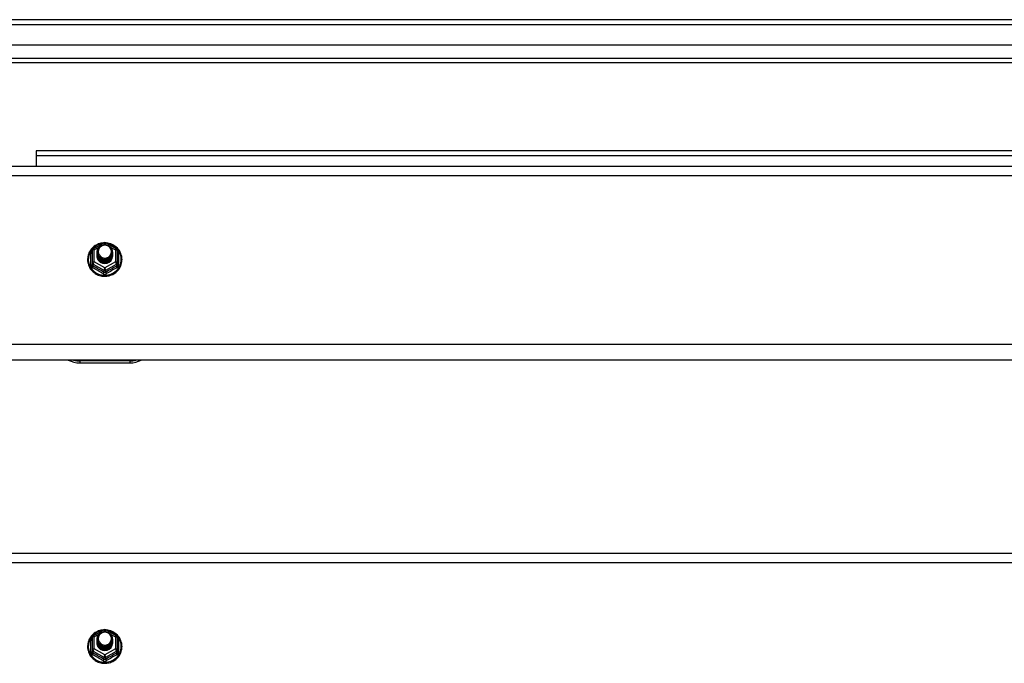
# Model space of a CAD drawing. Header units: inches. Extents: x 88 to 220, y 65 to 95.
# Tile 24 of 30: x 167 to 187, y 81 to 93. Entities that reach past the tile are written whole.
import ezdxf

# ---------------------------------------------------------------- set-up
doc = ezdxf.new("R2010")
doc.units = ezdxf.units.IN
doc.header["$MEASUREMENT"] = 0
doc.layers.add('Visible Edges(ANSI)', color=7, linetype='Continuous', lineweight=25)
doc.layers.add('Visible Tangent Edges(ANSI)', color=7, linetype='Continuous', lineweight=25)

msp = doc.modelspace()

# ---------------------------------------------------------------- linework, layer by layer
at = {"layer": 'Visible Edges(ANSI)'}
for p, q in [((220, 93.435), (154.198, 93.435)), ((219.39, 92.923), (154.807, 92.923)), ((219.202, 92.569), (154.996, 92.569)), ((213.974, 90.81), (167.724, 90.81)), ((167.724, 90.81), (167.724, 90.711)), ((167.724, 90.711), (167.724, 90.503)), ((154.965, 90.503), (218.599, 90.503)), ((168.845, 88.815), (168.845, 88.575)), ((168.865, 88.849), (169.079, 88.969)), ((168.945, 88.784), (168.945, 88.784)), ((169.118, 88.969), (169.332, 88.849)), ((169.353, 88.575), (169.353, 88.815)), ((168.945, 88.771), (168.945, 88.771)), ((168.945, 88.759), (168.945, 88.759)), ((168.945, 88.746), (168.945, 88.746)), ((168.945, 88.733), (168.945, 88.734)), ((168.945, 88.721), (168.945, 88.721)), ((168.945, 88.708), (168.945, 88.709)), ((169.252, 88.777), (169.252, 88.778)), ((169.252, 88.765), (169.252, 88.765)), ((169.252, 88.752), (169.252, 88.753)), ((169.252, 88.74), (169.252, 88.74)), ((169.252, 88.727), (169.252, 88.728)), ((169.252, 88.715), (169.252, 88.715)), ((168.845, 88.575), (168.845, 88.53)), ((169.081, 88.562), (169.079, 88.553)), ((169.353, 88.53), (169.353, 88.575)), ((218.599, 86.619), (154.965, 86.619)), ((168.599, 86.562), (169.599, 86.562)), ((154.965, 82.753), (218.599, 82.753)), ((168.865, 81.099), (169.079, 81.219)), ((169.118, 81.219), (169.332, 81.099)), ((168.845, 81.065), (168.845, 80.825)), ((168.945, 81.034), (168.945, 81.034)), ((168.945, 81.021), (168.945, 81.021)), ((168.945, 81.009), (168.945, 81.009)), ((168.945, 80.996), (168.945, 80.996)), ((168.945, 80.983), (168.945, 80.984)), ((168.945, 80.971), (168.945, 80.971)), ((168.945, 80.958), (168.945, 80.959)), ((169.252, 81.027), (169.252, 81.028)), ((169.252, 81.015), (169.252, 81.015)), ((169.252, 81.002), (169.252, 81.003)), ((169.252, 80.99), (169.252, 80.99)), ((169.252, 80.977), (169.252, 80.978)), ((169.252, 80.965), (169.252, 80.965)), ((169.353, 80.825), (169.353, 81.065)), ((168.845, 80.825), (168.845, 80.78)), ((169.081, 80.812), (169.079, 80.803)), ((169.353, 80.78), (169.353, 80.825))]:
    msp.add_line(p, q, dxfattribs=at)
at = {"layer": 'Visible Edges(ANSI)', "flags": 128}
for points in [[(169.073, 88.965), (169.048, 88.962), (169.023, 88.958), (168.999, 88.952), (168.976, 88.944), (168.953, 88.935), (168.93, 88.923), (168.909, 88.911), (168.889, 88.897), (168.869, 88.881), (168.851, 88.865), (168.835, 88.847), (168.819, 88.828), (168.805, 88.808), (168.793, 88.786), (168.782, 88.765), (168.773, 88.742), (168.766, 88.719), (168.76, 88.695), (168.756, 88.671), (168.754, 88.647), (168.754, 88.623), (168.755, 88.598), (168.759, 88.574), (168.764, 88.55), (168.771, 88.527), (168.779, 88.504), (168.79, 88.482), (168.802, 88.461), (168.815, 88.44), (168.83, 88.421), (168.847, 88.403), (168.864, 88.386), (168.883, 88.37), (168.903, 88.355), (168.924, 88.342), (168.946, 88.331), (168.969, 88.321), (168.993, 88.313), (169.017, 88.306), (169.041, 88.301), (169.066, 88.298), (169.091, 88.297), (169.116, 88.297), (169.14, 88.299), (169.165, 88.303), (169.189, 88.308), (169.213, 88.316), (169.236, 88.324), (169.259, 88.335), (169.281, 88.347), (169.301, 88.36), (169.321, 88.375), (169.34, 88.392), (169.357, 88.409), (169.373, 88.428), (169.387, 88.448), (169.4, 88.468), (169.412, 88.49), (169.421, 88.512), (169.429, 88.535), (169.436, 88.559), (169.44, 88.583), (169.443, 88.607), (169.444, 88.631)], [(168.966, 88.71), (168.95, 88.749), (168.945, 88.79), (168.953, 88.831), (168.973, 88.868), (169.003, 88.898), (169.041, 88.919), (169.083, 88.929), (169.127, 88.926), (169.168, 88.912), (169.204, 88.887), (169.231, 88.854), (169.248, 88.814), (169.252, 88.771), (169.244, 88.729), (169.224, 88.691), (169.194, 88.66), (169.157, 88.638), (169.114, 88.627), (169.07, 88.628), (169.029, 88.641), (168.993, 88.665), (168.966, 88.697), (168.95, 88.736), (168.945, 88.778)], [(168.945, 88.784), (168.945, 88.779), (168.945, 88.775), (168.946, 88.77), (168.946, 88.766), (168.947, 88.761), (168.948, 88.757), (168.949, 88.752), (168.95, 88.748), (168.951, 88.744), (168.952, 88.74), (168.954, 88.735), (168.955, 88.731), (168.957, 88.727), (168.959, 88.723), (168.961, 88.719), (168.963, 88.715), (168.965, 88.711), (168.968, 88.707), (168.97, 88.703), (168.973, 88.7), (168.976, 88.696), (168.979, 88.692), (168.982, 88.689), (168.985, 88.686)], [(168.983, 88.855), (168.982, 88.852), (168.98, 88.85), (168.979, 88.847), (168.978, 88.845), (168.977, 88.842), (168.976, 88.839), (168.975, 88.837), (168.974, 88.834), (168.973, 88.831), (168.973, 88.829), (168.972, 88.826), (168.971, 88.823), (168.971, 88.82), (168.97, 88.818), (168.97, 88.815), (168.97, 88.812), (168.969, 88.809), (168.969, 88.807), (168.969, 88.804), (168.969, 88.801), (168.969, 88.798), (168.969, 88.795), (168.969, 88.793), (168.969, 88.79)], [(168.969, 88.79), (168.969, 88.787), (168.969, 88.784), (168.969, 88.781), (168.969, 88.779), (168.969, 88.776), (168.969, 88.773), (168.969, 88.77), (168.97, 88.767), (168.97, 88.765), (168.971, 88.762), (168.971, 88.759), (168.972, 88.756), (168.972, 88.754), (168.973, 88.751), (168.974, 88.748), (168.974, 88.745), (168.975, 88.743), (168.976, 88.74), (168.977, 88.737), (168.978, 88.735), (168.979, 88.732), (168.981, 88.73), (168.982, 88.727), (168.983, 88.725)], [(168.985, 88.686), (169.007, 88.667), (169.034, 88.653), (169.062, 88.644), (169.092, 88.641), (169.122, 88.643), (169.151, 88.651), (169.177, 88.665), (169.201, 88.684), (169.219, 88.707), (169.233, 88.733), (169.241, 88.761), (169.243, 88.79), (169.238, 88.819), (169.227, 88.847), (169.211, 88.871), (169.19, 88.892), (169.165, 88.908), (169.137, 88.918), (169.107, 88.922), (169.077, 88.92), (169.048, 88.912), (169.022, 88.898), (169, 88.879), (168.983, 88.855)], [(169.444, 88.631), (169.442, 88.663), (169.438, 88.694), (169.43, 88.724), (169.42, 88.754), (169.407, 88.782), (169.391, 88.81), (169.372, 88.835), (169.351, 88.859), (169.328, 88.881), (169.303, 88.901), (169.277, 88.918), (169.248, 88.933), (169.219, 88.945), (169.188, 88.955), (169.157, 88.961), (169.125, 88.965)], [(168.945, 88.771), (168.946, 88.752), (168.95, 88.733), (168.957, 88.715), (168.966, 88.698), (168.977, 88.682), (168.99, 88.668), (169.005, 88.655), (169.022, 88.645), (169.04, 88.636), (169.059, 88.63), (169.079, 88.627), (169.099, 88.626), (169.119, 88.627), (169.138, 88.631), (169.157, 88.638), (169.175, 88.647), (169.192, 88.658), (169.207, 88.671), (169.22, 88.686), (169.232, 88.702), (169.241, 88.72), (169.247, 88.738), (169.251, 88.758), (169.252, 88.777)], [(169.252, 88.771), (169.252, 88.751), (169.248, 88.731), (169.242, 88.712), (169.234, 88.693), (169.223, 88.676), (169.209, 88.661), (169.194, 88.647), (169.177, 88.636), (169.159, 88.626), (169.139, 88.619), (169.119, 88.615), (169.099, 88.614), (169.078, 88.615), (169.058, 88.618), (169.038, 88.625), (169.02, 88.633), (169.003, 88.645), (168.988, 88.658), (168.975, 88.673), (168.964, 88.689), (168.955, 88.707), (168.949, 88.726), (168.946, 88.745), (168.945, 88.765)], [(168.945, 88.759), (168.946, 88.739), (168.95, 88.721), (168.957, 88.702), (168.966, 88.685), (168.977, 88.669), (168.99, 88.655), (169.005, 88.643), (169.022, 88.632), (169.04, 88.624), (169.059, 88.618), (169.079, 88.614), (169.099, 88.613), (169.119, 88.615), (169.138, 88.619), (169.157, 88.625), (169.175, 88.634), (169.192, 88.645), (169.207, 88.658), (169.22, 88.673), (169.232, 88.689), (169.241, 88.707), (169.247, 88.726), (169.251, 88.745), (169.252, 88.765)], [(169.252, 88.759), (169.252, 88.739), (169.248, 88.719), (169.242, 88.699), (169.234, 88.681), (169.223, 88.664), (169.209, 88.648), (169.194, 88.635), (169.177, 88.623), (169.159, 88.614), (169.139, 88.607), (169.119, 88.603), (169.099, 88.601), (169.078, 88.602), (169.058, 88.606), (169.038, 88.612), (169.02, 88.621), (169.003, 88.632), (168.988, 88.645), (168.975, 88.66), (168.964, 88.677), (168.955, 88.695), (168.949, 88.713), (168.946, 88.733), (168.945, 88.752)], [(168.945, 88.746), (168.946, 88.727), (168.95, 88.708), (168.957, 88.69), (168.966, 88.673), (168.977, 88.657), (168.99, 88.643), (169.005, 88.63), (169.022, 88.619), (169.04, 88.611), (169.059, 88.605), (169.079, 88.602), (169.099, 88.601), (169.119, 88.602), (169.138, 88.606), (169.157, 88.613), (169.175, 88.622), (169.192, 88.633), (169.207, 88.646), (169.22, 88.661), (169.232, 88.677), (169.241, 88.695), (169.247, 88.713), (169.251, 88.733), (169.252, 88.752)], [(169.252, 88.746), (169.252, 88.726), (169.248, 88.706), (169.242, 88.687), (169.234, 88.668), (169.223, 88.651), (169.209, 88.636), (169.194, 88.622), (169.177, 88.61), (169.159, 88.601), (169.139, 88.594), (169.119, 88.59), (169.099, 88.588), (169.078, 88.59), (169.058, 88.593), (169.038, 88.6), (169.02, 88.608), (169.003, 88.619), (168.988, 88.633), (168.975, 88.648), (168.964, 88.664), (168.955, 88.682), (168.949, 88.701), (168.946, 88.72), (168.945, 88.74)], [(168.945, 88.733), (168.946, 88.714), (168.95, 88.696), (168.957, 88.677), (168.966, 88.66), (168.977, 88.644), (168.99, 88.63), (169.005, 88.617), (169.022, 88.607), (169.04, 88.599), (169.059, 88.593), (169.079, 88.589), (169.099, 88.588), (169.119, 88.59), (169.138, 88.594), (169.157, 88.6), (169.175, 88.609), (169.192, 88.62), (169.207, 88.633), (169.22, 88.648), (169.232, 88.664), (169.241, 88.682), (169.247, 88.701), (169.251, 88.72), (169.252, 88.74)], [(169.252, 88.734), (169.252, 88.713), (169.248, 88.694), (169.242, 88.674), (169.234, 88.656), (169.223, 88.639), (169.209, 88.623), (169.194, 88.609), (169.177, 88.598), (169.159, 88.589), (169.139, 88.582), (169.119, 88.578), (169.099, 88.576), (169.078, 88.577), (169.058, 88.581), (169.038, 88.587), (169.02, 88.596), (169.003, 88.607), (168.988, 88.62), (168.975, 88.635), (168.964, 88.652), (168.955, 88.67), (168.949, 88.688), (168.946, 88.708), (168.945, 88.727)], [(168.945, 88.721), (168.946, 88.702), (168.95, 88.683), (168.957, 88.665), (168.966, 88.648), (168.977, 88.632), (168.99, 88.617), (169.005, 88.605), (169.022, 88.594), (169.04, 88.586), (169.059, 88.58), (169.079, 88.577), (169.099, 88.576), (169.119, 88.577), (169.138, 88.581), (169.157, 88.588), (169.175, 88.596), (169.192, 88.608), (169.207, 88.621), (169.22, 88.635), (169.232, 88.652), (169.241, 88.67), (169.247, 88.688), (169.251, 88.708), (169.252, 88.727)], [(169.252, 88.721), (169.252, 88.701), (169.248, 88.681), (169.242, 88.662), (169.234, 88.643), (169.223, 88.626), (169.209, 88.611), (169.194, 88.597), (169.177, 88.585), (169.159, 88.576), (169.139, 88.569), (169.119, 88.565), (169.099, 88.563), (169.078, 88.564), (169.058, 88.568), (169.038, 88.575), (169.02, 88.583), (169.003, 88.594), (168.988, 88.608), (168.975, 88.623), (168.964, 88.639), (168.955, 88.657), (168.949, 88.676), (168.946, 88.695), (168.945, 88.715)], [(168.945, 88.708), (168.946, 88.689), (168.95, 88.67), (168.957, 88.652), (168.966, 88.635), (168.977, 88.619), (168.99, 88.605), (169.005, 88.592), (169.022, 88.582), (169.04, 88.574), (169.059, 88.568), (169.079, 88.564), (169.099, 88.563), (169.119, 88.565), (169.138, 88.569), (169.157, 88.575), (169.175, 88.584), (169.192, 88.595), (169.207, 88.608), (169.22, 88.623), (169.232, 88.639), (169.241, 88.657), (169.247, 88.676), (169.251, 88.695), (169.252, 88.715)], [(169.079, 88.553), (169.071, 88.555), (169.063, 88.557), (169.055, 88.559), (169.047, 88.561), (169.04, 88.564), (169.032, 88.568), (169.025, 88.571), (169.018, 88.575), (169.011, 88.58), (169.004, 88.585), (168.998, 88.59), (168.992, 88.595), (168.987, 88.601), (168.981, 88.607), (168.976, 88.613), (168.971, 88.619), (168.967, 88.626), (168.963, 88.633), (168.96, 88.64), (168.957, 88.648), (168.954, 88.655), (168.952, 88.663), (168.95, 88.67), (168.948, 88.678)], [(168.983, 88.725), (168.982, 88.724), (168.982, 88.723), (168.981, 88.723), (168.98, 88.722), (168.98, 88.722), (168.979, 88.721), (168.978, 88.72), (168.977, 88.72), (168.977, 88.719), (168.976, 88.719), (168.975, 88.718), (168.975, 88.717), (168.974, 88.717), (168.973, 88.716), (168.972, 88.716), (168.972, 88.715), (168.971, 88.714), (168.97, 88.714), (168.97, 88.713), (168.969, 88.713), (168.968, 88.712), (168.967, 88.711), (168.967, 88.711), (168.966, 88.71)], [(169.073, 81.215), (169.048, 81.212), (169.023, 81.208), (168.999, 81.202), (168.976, 81.194), (168.953, 81.185), (168.93, 81.173), (168.909, 81.161), (168.889, 81.147), (168.869, 81.131), (168.851, 81.115), (168.835, 81.097), (168.819, 81.078), (168.805, 81.058), (168.793, 81.036), (168.782, 81.015), (168.773, 80.992), (168.766, 80.969), (168.76, 80.945), (168.756, 80.921), (168.754, 80.897), (168.754, 80.873), (168.755, 80.848), (168.759, 80.824), (168.764, 80.8), (168.771, 80.777), (168.779, 80.754), (168.79, 80.732), (168.802, 80.711), (168.815, 80.69), (168.83, 80.671), (168.847, 80.653), (168.864, 80.636), (168.883, 80.62), (168.903, 80.605), (168.924, 80.592), (168.946, 80.581), (168.969, 80.571), (168.993, 80.563), (169.017, 80.556), (169.041, 80.551), (169.066, 80.548), (169.091, 80.547), (169.116, 80.547), (169.14, 80.549), (169.165, 80.553), (169.189, 80.558), (169.213, 80.566), (169.236, 80.574), (169.259, 80.585), (169.281, 80.597), (169.301, 80.61), (169.321, 80.625), (169.34, 80.642), (169.357, 80.659), (169.373, 80.678), (169.387, 80.698), (169.4, 80.718), (169.412, 80.74), (169.421, 80.762), (169.429, 80.785), (169.436, 80.809), (169.44, 80.833), (169.443, 80.857), (169.444, 80.881)], [(168.966, 80.96), (168.95, 80.999), (168.945, 81.04), (168.953, 81.081), (168.973, 81.118), (169.003, 81.148), (169.041, 81.169), (169.083, 81.179), (169.127, 81.176), (169.168, 81.162), (169.204, 81.137), (169.231, 81.104), (169.248, 81.064), (169.252, 81.021), (169.244, 80.979), (169.224, 80.941), (169.194, 80.91), (169.157, 80.888), (169.114, 80.877), (169.07, 80.878), (169.029, 80.891), (168.993, 80.915), (168.966, 80.947), (168.95, 80.986), (168.945, 81.028)], [(168.983, 81.105), (168.982, 81.102), (168.98, 81.1), (168.979, 81.097), (168.978, 81.095), (168.977, 81.092), (168.976, 81.089), (168.975, 81.087), (168.974, 81.084), (168.973, 81.081), (168.973, 81.079), (168.972, 81.076), (168.971, 81.073), (168.971, 81.07), (168.97, 81.068), (168.97, 81.065), (168.97, 81.062), (168.969, 81.059), (168.969, 81.057), (168.969, 81.054), (168.969, 81.051), (168.969, 81.048), (168.969, 81.045), (168.969, 81.043), (168.969, 81.04)], [(168.985, 80.936), (169.007, 80.917), (169.034, 80.903), (169.062, 80.894), (169.092, 80.891), (169.122, 80.893), (169.151, 80.901), (169.177, 80.915), (169.201, 80.934), (169.219, 80.957), (169.233, 80.983), (169.241, 81.011), (169.243, 81.04), (169.238, 81.069), (169.227, 81.097), (169.211, 81.121), (169.19, 81.142), (169.165, 81.158), (169.137, 81.168), (169.107, 81.172), (169.077, 81.17), (169.048, 81.162), (169.022, 81.148), (169, 81.129), (168.983, 81.105)], [(169.444, 80.881), (169.442, 80.913), (169.438, 80.944), (169.43, 80.974), (169.42, 81.004), (169.407, 81.032), (169.391, 81.06), (169.372, 81.085), (169.351, 81.109), (169.328, 81.131), (169.303, 81.151), (169.277, 81.168), (169.248, 81.183), (169.219, 81.195), (169.188, 81.205), (169.157, 81.211), (169.125, 81.215)], [(168.945, 81.034), (168.945, 81.029), (168.945, 81.025), (168.946, 81.02), (168.946, 81.016), (168.947, 81.011), (168.948, 81.007), (168.949, 81.002), (168.95, 80.998), (168.951, 80.994), (168.952, 80.99), (168.954, 80.985), (168.955, 80.981), (168.957, 80.977), (168.959, 80.973), (168.961, 80.969), (168.963, 80.965), (168.965, 80.961), (168.968, 80.957), (168.97, 80.953), (168.973, 80.95), (168.976, 80.946), (168.979, 80.942), (168.982, 80.939), (168.985, 80.936)], [(168.945, 81.021), (168.946, 81.002), (168.95, 80.983), (168.957, 80.965), (168.966, 80.948), (168.977, 80.932), (168.99, 80.918), (169.005, 80.905), (169.022, 80.895), (169.04, 80.886), (169.059, 80.88), (169.079, 80.877), (169.099, 80.876), (169.119, 80.877), (169.138, 80.881), (169.157, 80.888), (169.175, 80.897), (169.192, 80.908), (169.207, 80.921), (169.22, 80.936), (169.232, 80.952), (169.241, 80.97), (169.247, 80.988), (169.251, 81.008), (169.252, 81.027)], [(169.252, 81.021), (169.252, 81.001), (169.248, 80.981), (169.242, 80.962), (169.234, 80.943), (169.223, 80.926), (169.209, 80.911), (169.194, 80.897), (169.177, 80.886), (169.159, 80.876), (169.139, 80.869), (169.119, 80.865), (169.099, 80.864), (169.078, 80.865), (169.058, 80.868), (169.038, 80.875), (169.02, 80.883), (169.003, 80.895), (168.988, 80.908), (168.975, 80.923), (168.964, 80.939), (168.955, 80.957), (168.949, 80.976), (168.946, 80.995), (168.945, 81.015)], [(168.945, 81.009), (168.946, 80.989), (168.95, 80.971), (168.957, 80.952), (168.966, 80.935), (168.977, 80.919), (168.99, 80.905), (169.005, 80.893), (169.022, 80.882), (169.04, 80.874), (169.059, 80.868), (169.079, 80.864), (169.099, 80.863), (169.119, 80.865), (169.138, 80.869), (169.157, 80.875), (169.175, 80.884), (169.192, 80.895), (169.207, 80.908), (169.22, 80.923), (169.232, 80.939), (169.241, 80.957), (169.247, 80.976), (169.251, 80.995), (169.252, 81.015)], [(169.252, 81.009), (169.252, 80.989), (169.248, 80.969), (169.242, 80.949), (169.234, 80.931), (169.223, 80.914), (169.209, 80.898), (169.194, 80.885), (169.177, 80.873), (169.159, 80.864), (169.139, 80.857), (169.119, 80.853), (169.099, 80.851), (169.078, 80.852), (169.058, 80.856), (169.038, 80.862), (169.02, 80.871), (169.003, 80.882), (168.988, 80.895), (168.975, 80.91), (168.964, 80.927), (168.955, 80.945), (168.949, 80.963), (168.946, 80.983), (168.945, 81.002)], [(168.945, 80.996), (168.946, 80.977), (168.95, 80.958), (168.957, 80.94), (168.966, 80.923), (168.977, 80.907), (168.99, 80.893), (169.005, 80.88), (169.022, 80.869), (169.04, 80.861), (169.059, 80.855), (169.079, 80.852), (169.099, 80.851), (169.119, 80.852), (169.138, 80.856), (169.157, 80.863), (169.175, 80.872), (169.192, 80.883), (169.207, 80.896), (169.22, 80.911), (169.232, 80.927), (169.241, 80.945), (169.247, 80.963), (169.251, 80.983), (169.252, 81.002)], [(169.252, 80.996), (169.252, 80.976), (169.248, 80.956), (169.242, 80.937), (169.234, 80.918), (169.223, 80.901), (169.209, 80.886), (169.194, 80.872), (169.177, 80.86), (169.159, 80.851), (169.139, 80.844), (169.119, 80.84), (169.099, 80.838), (169.078, 80.84), (169.058, 80.843), (169.038, 80.85), (169.02, 80.858), (169.003, 80.869), (168.988, 80.883), (168.975, 80.898), (168.964, 80.914), (168.955, 80.932), (168.949, 80.951), (168.946, 80.97), (168.945, 80.99)], [(168.945, 80.983), (168.946, 80.964), (168.95, 80.946), (168.957, 80.927), (168.966, 80.91), (168.977, 80.894), (168.99, 80.88), (169.005, 80.867), (169.022, 80.857), (169.04, 80.849), (169.059, 80.843), (169.079, 80.839), (169.099, 80.838), (169.119, 80.84), (169.138, 80.844), (169.157, 80.85), (169.175, 80.859), (169.192, 80.87), (169.207, 80.883), (169.22, 80.898), (169.232, 80.914), (169.241, 80.932), (169.247, 80.951), (169.251, 80.97), (169.252, 80.99)], [(169.252, 80.984), (169.252, 80.963), (169.248, 80.944), (169.242, 80.924), (169.234, 80.906), (169.223, 80.889), (169.209, 80.873), (169.194, 80.859), (169.177, 80.848), (169.159, 80.839), (169.139, 80.832), (169.119, 80.828), (169.099, 80.826), (169.078, 80.827), (169.058, 80.831), (169.038, 80.837), (169.02, 80.846), (169.003, 80.857), (168.988, 80.87), (168.975, 80.885), (168.964, 80.902), (168.955, 80.92), (168.949, 80.938), (168.946, 80.958), (168.945, 80.977)], [(168.945, 80.971), (168.946, 80.952), (168.95, 80.933), (168.957, 80.915), (168.966, 80.898), (168.977, 80.882), (168.99, 80.867), (169.005, 80.855), (169.022, 80.844), (169.04, 80.836), (169.059, 80.83), (169.079, 80.827), (169.099, 80.826), (169.119, 80.827), (169.138, 80.831), (169.157, 80.838), (169.175, 80.846), (169.192, 80.858), (169.207, 80.871), (169.22, 80.885), (169.232, 80.902), (169.241, 80.92), (169.247, 80.938), (169.251, 80.958), (169.252, 80.977)], [(169.252, 80.971), (169.252, 80.951), (169.248, 80.931), (169.242, 80.912), (169.234, 80.893), (169.223, 80.876), (169.209, 80.861), (169.194, 80.847), (169.177, 80.835), (169.159, 80.826), (169.139, 80.819), (169.119, 80.815), (169.099, 80.813), (169.078, 80.814), (169.058, 80.818), (169.038, 80.825), (169.02, 80.833), (169.003, 80.844), (168.988, 80.858), (168.975, 80.873), (168.964, 80.889), (168.955, 80.907), (168.949, 80.926), (168.946, 80.945), (168.945, 80.965)], [(168.945, 80.958), (168.946, 80.939), (168.95, 80.92), (168.957, 80.902), (168.966, 80.885), (168.977, 80.869), (168.99, 80.855), (169.005, 80.842), (169.022, 80.832), (169.04, 80.824), (169.059, 80.818), (169.079, 80.814), (169.099, 80.813), (169.119, 80.815), (169.138, 80.819), (169.157, 80.825), (169.175, 80.834), (169.192, 80.845), (169.207, 80.858), (169.22, 80.873), (169.232, 80.889), (169.241, 80.907), (169.247, 80.926), (169.251, 80.945), (169.252, 80.965)], [(169.079, 80.803), (169.071, 80.805), (169.063, 80.807), (169.055, 80.809), (169.047, 80.811), (169.04, 80.814), (169.032, 80.818), (169.025, 80.821), (169.018, 80.825), (169.011, 80.83), (169.004, 80.835), (168.998, 80.84), (168.992, 80.845), (168.987, 80.851), (168.981, 80.857), (168.976, 80.863), (168.971, 80.869), (168.967, 80.876), (168.963, 80.883), (168.96, 80.89), (168.957, 80.898), (168.954, 80.905), (168.952, 80.913), (168.95, 80.92), (168.948, 80.928)], [(168.983, 80.975), (168.982, 80.974), (168.982, 80.973), (168.981, 80.973), (168.98, 80.972), (168.98, 80.972), (168.979, 80.971), (168.978, 80.97), (168.977, 80.97), (168.977, 80.969), (168.976, 80.969), (168.975, 80.968), (168.975, 80.967), (168.974, 80.967), (168.973, 80.966), (168.972, 80.966), (168.972, 80.965), (168.971, 80.964), (168.97, 80.964), (168.97, 80.963), (168.969, 80.963), (168.968, 80.962), (168.967, 80.961), (168.967, 80.961), (168.966, 80.96)], [(168.969, 81.04), (168.969, 81.037), (168.969, 81.034), (168.969, 81.031), (168.969, 81.029), (168.969, 81.026), (168.969, 81.023), (168.969, 81.02), (168.97, 81.017), (168.97, 81.015), (168.971, 81.012), (168.971, 81.009), (168.972, 81.006), (168.972, 81.004), (168.973, 81.001), (168.974, 80.998), (168.974, 80.995), (168.975, 80.993), (168.976, 80.99), (168.977, 80.987), (168.978, 80.985), (168.979, 80.982), (168.981, 80.98), (168.982, 80.977), (168.983, 80.975)]]:
    msp.add_lwpolyline(points, dxfattribs=at)
at = {"layer": 'Visible Edges(ANSI)'}
for centre, radius, start, end in [((168.884, 88.815), 0.0394, 119.1745, 180), ((169.099, 88.934), 0.0394, 60.8255, 119.1745), ((169.313, 88.815), 0.0394, 0, 60.8255), ((168.599, 87.062), 0.5, 242.5014, 270), ((169.599, 87.062), 0.5, 270, 297.4986), ((168.884, 81.065), 0.0394, 119.1745, 180), ((169.099, 81.184), 0.0394, 60.8255, 119.1745), ((169.313, 81.065), 0.0394, 0, 60.8255)]:
    msp.add_arc(centre, radius, start, end, dxfattribs=at)
for centre, major_axis, start_param, end_param in [((169.099, 88.79), (0.134, 0), 3.671471, 8.899926), ((169.099, 88.705), (-0.158, 0), 6.032414, 9.675269), ((169.099, 88.785), (0.154, 0), 3.669461, 3.875388), ((169.099, 81.04), (0.134, 0), 3.671471, 8.899926), ((169.099, 80.955), (-0.158, 0), 6.032414, 9.675269), ((169.099, 81.035), (0.154, 0), 3.669461, 3.875388)]:
    msp.add_ellipse(centre, major_axis=major_axis, ratio=0.966998, start_param=start_param, end_param=end_param, dxfattribs=at)
at = {"layer": 'Visible Tangent Edges(ANSI)'}
for p, q in [((154.198, 93.336), (220, 93.336)), ((154.866, 92.668), (219.332, 92.668)), ((213.974, 90.711), (167.724, 90.711)), ((154.965, 90.317), (218.599, 90.317)), ((168.884, 88.825), (168.982, 88.879)), ((168.884, 88.585), (168.884, 88.825)), ((169.067, 88.926), (169.099, 88.944)), ((169.099, 88.944), (169.133, 88.925)), ((169.208, 88.883), (169.313, 88.825)), ((169.313, 88.825), (169.313, 88.585)), ((168.821, 88.527), (168.821, 88.754)), ((169.377, 88.754), (169.377, 88.527)), ((168.864, 88.542), (169.079, 88.422)), ((168.864, 88.497), (168.864, 88.542)), ((169.099, 88.465), (168.884, 88.585)), ((169.079, 88.422), (169.079, 88.377)), ((169.313, 88.585), (169.099, 88.465)), ((169.118, 88.422), (169.333, 88.542)), ((169.118, 88.377), (169.118, 88.422)), ((169.333, 88.542), (169.333, 88.497)), ((218.599, 86.932), (154.965, 86.932)), ((169.599, 86.602), (168.599, 86.602)), ((168.599, 86.602), (168.599, 86.562)), ((169.599, 86.602), (169.599, 86.562)), ((154.965, 82.567), (218.599, 82.567)), ((168.884, 81.075), (168.982, 81.129)), ((169.067, 81.176), (169.099, 81.194)), ((169.099, 81.194), (169.133, 81.175)), ((169.208, 81.133), (169.313, 81.075)), ((168.821, 80.777), (168.821, 81.004)), ((168.884, 80.835), (168.884, 81.075)), ((169.313, 81.075), (169.313, 80.835)), ((169.377, 81.004), (169.377, 80.777)), ((168.864, 80.792), (169.079, 80.672)), ((168.864, 80.747), (168.864, 80.792)), ((169.099, 80.715), (168.884, 80.835)), ((169.313, 80.835), (169.099, 80.715)), ((169.118, 80.672), (169.333, 80.792)), ((169.333, 80.792), (169.333, 80.747)), ((169.079, 80.672), (169.079, 80.627)), ((169.118, 80.627), (169.118, 80.672))]:
    msp.add_line(p, q, dxfattribs=at)
at = {"layer": 'Visible Tangent Edges(ANSI)', "flags": 128}
for points in [[(168.845, 88.807), (168.843, 88.805), (168.841, 88.803), (168.839, 88.802), (168.838, 88.8), (168.836, 88.798), (168.834, 88.796), (168.833, 88.794), (168.832, 88.791), (168.83, 88.789), (168.829, 88.787), (168.828, 88.785), (168.827, 88.783), (168.826, 88.78), (168.825, 88.778), (168.824, 88.776), (168.823, 88.773), (168.823, 88.771), (168.822, 88.769), (168.822, 88.766), (168.821, 88.764), (168.821, 88.762), (168.821, 88.759), (168.821, 88.757), (168.821, 88.754)], [(169.377, 88.754), (169.377, 88.757), (169.377, 88.759), (169.376, 88.762), (169.376, 88.764), (169.376, 88.766), (169.375, 88.769), (169.375, 88.771), (169.374, 88.773), (169.373, 88.776), (169.372, 88.778), (169.372, 88.78), (169.371, 88.783), (169.369, 88.785), (169.368, 88.787), (169.367, 88.789), (169.366, 88.791), (169.364, 88.794), (169.363, 88.796), (169.361, 88.798), (169.36, 88.8), (169.358, 88.802), (169.356, 88.803), (169.354, 88.805), (169.353, 88.807)], [(168.821, 88.527), (168.821, 88.524), (168.821, 88.521), (168.821, 88.517), (168.822, 88.514), (168.822, 88.511), (168.823, 88.508), (168.824, 88.505), (168.825, 88.502), (168.826, 88.499), (168.828, 88.496), (168.829, 88.493), (168.831, 88.49), (168.832, 88.487), (168.834, 88.485), (168.836, 88.482), (168.838, 88.48), (168.84, 88.478), (168.842, 88.475), (168.845, 88.473), (168.847, 88.471), (168.85, 88.469), (168.852, 88.468), (168.855, 88.466), (168.858, 88.465)], [(168.864, 88.497), (168.863, 88.498), (168.862, 88.499), (168.86, 88.5), (168.859, 88.5), (168.858, 88.501), (168.856, 88.502), (168.855, 88.504), (168.854, 88.505), (168.853, 88.506), (168.852, 88.507), (168.851, 88.509), (168.85, 88.51), (168.849, 88.512), (168.848, 88.513), (168.848, 88.515), (168.847, 88.516), (168.847, 88.518), (168.846, 88.52), (168.846, 88.521), (168.845, 88.523), (168.845, 88.525), (168.845, 88.527), (168.845, 88.528), (168.845, 88.53)], [(169.353, 88.53), (169.353, 88.528), (169.352, 88.527), (169.352, 88.525), (169.352, 88.523), (169.352, 88.521), (169.351, 88.52), (169.351, 88.518), (169.35, 88.516), (169.35, 88.515), (169.349, 88.513), (169.348, 88.512), (169.347, 88.51), (169.346, 88.509), (169.345, 88.507), (169.344, 88.506), (169.343, 88.505), (169.342, 88.504), (169.341, 88.502), (169.34, 88.501), (169.339, 88.5), (169.337, 88.5), (169.336, 88.499), (169.334, 88.498), (169.333, 88.497)], [(169.34, 88.465), (169.342, 88.466), (169.345, 88.468), (169.348, 88.469), (169.35, 88.471), (169.353, 88.473), (169.355, 88.475), (169.357, 88.478), (169.359, 88.48), (169.361, 88.482), (169.363, 88.485), (169.365, 88.487), (169.367, 88.49), (169.368, 88.493), (169.37, 88.496), (169.371, 88.499), (169.372, 88.502), (169.373, 88.505), (169.374, 88.508), (169.375, 88.511), (169.376, 88.514), (169.376, 88.517), (169.377, 88.521), (169.377, 88.524), (169.377, 88.527)], [(169.061, 88.351), (169.064, 88.349), (169.067, 88.348), (169.07, 88.347), (169.073, 88.345), (169.076, 88.344), (169.079, 88.343), (169.082, 88.342), (169.086, 88.342), (169.089, 88.341), (169.092, 88.341), (169.095, 88.341), (169.099, 88.34), (169.102, 88.341), (169.105, 88.341), (169.109, 88.341), (169.112, 88.342), (169.115, 88.342), (169.118, 88.343), (169.121, 88.344), (169.124, 88.345), (169.127, 88.347), (169.13, 88.348), (169.133, 88.349), (169.136, 88.351)], [(169.118, 88.377), (169.117, 88.376), (169.115, 88.376), (169.114, 88.375), (169.112, 88.374), (169.111, 88.373), (169.109, 88.373), (169.107, 88.372), (169.106, 88.372), (169.104, 88.372), (169.102, 88.372), (169.1, 88.371), (169.099, 88.371), (169.097, 88.371), (169.095, 88.372), (169.094, 88.372), (169.092, 88.372), (169.09, 88.372), (169.088, 88.373), (169.087, 88.373), (169.085, 88.374), (169.084, 88.375), (169.082, 88.376), (169.08, 88.376), (169.079, 88.377)], [(168.845, 81.057), (168.843, 81.055), (168.841, 81.053), (168.839, 81.052), (168.838, 81.05), (168.836, 81.048), (168.834, 81.046), (168.833, 81.044), (168.832, 81.041), (168.83, 81.039), (168.829, 81.037), (168.828, 81.035), (168.827, 81.033), (168.826, 81.03), (168.825, 81.028), (168.824, 81.026), (168.823, 81.023), (168.823, 81.021), (168.822, 81.019), (168.822, 81.016), (168.821, 81.014), (168.821, 81.012), (168.821, 81.009), (168.821, 81.007), (168.821, 81.004)], [(169.377, 81.004), (169.377, 81.007), (169.377, 81.009), (169.376, 81.012), (169.376, 81.014), (169.376, 81.016), (169.375, 81.019), (169.375, 81.021), (169.374, 81.023), (169.373, 81.026), (169.372, 81.028), (169.372, 81.03), (169.371, 81.033), (169.369, 81.035), (169.368, 81.037), (169.367, 81.039), (169.366, 81.041), (169.364, 81.044), (169.363, 81.046), (169.361, 81.048), (169.36, 81.05), (169.358, 81.052), (169.356, 81.053), (169.354, 81.055), (169.353, 81.057)], [(168.821, 80.777), (168.821, 80.774), (168.821, 80.771), (168.821, 80.767), (168.822, 80.764), (168.822, 80.761), (168.823, 80.758), (168.824, 80.755), (168.825, 80.752), (168.826, 80.749), (168.828, 80.746), (168.829, 80.743), (168.831, 80.74), (168.832, 80.737), (168.834, 80.735), (168.836, 80.732), (168.838, 80.73), (168.84, 80.728), (168.842, 80.725), (168.845, 80.723), (168.847, 80.721), (168.85, 80.719), (168.852, 80.718), (168.855, 80.716), (168.858, 80.715)], [(168.864, 80.747), (168.863, 80.748), (168.862, 80.749), (168.86, 80.75), (168.859, 80.75), (168.858, 80.751), (168.856, 80.752), (168.855, 80.754), (168.854, 80.755), (168.853, 80.756), (168.852, 80.757), (168.851, 80.759), (168.85, 80.76), (168.849, 80.762), (168.848, 80.763), (168.848, 80.765), (168.847, 80.766), (168.847, 80.768), (168.846, 80.77), (168.846, 80.771), (168.845, 80.773), (168.845, 80.775), (168.845, 80.777), (168.845, 80.778), (168.845, 80.78)], [(169.353, 80.78), (169.353, 80.778), (169.352, 80.777), (169.352, 80.775), (169.352, 80.773), (169.352, 80.771), (169.351, 80.77), (169.351, 80.768), (169.35, 80.766), (169.35, 80.765), (169.349, 80.763), (169.348, 80.762), (169.347, 80.76), (169.346, 80.759), (169.345, 80.757), (169.344, 80.756), (169.343, 80.755), (169.342, 80.754), (169.341, 80.752), (169.34, 80.751), (169.339, 80.75), (169.337, 80.75), (169.336, 80.749), (169.334, 80.748), (169.333, 80.747)], [(169.34, 80.715), (169.342, 80.716), (169.345, 80.718), (169.348, 80.719), (169.35, 80.721), (169.353, 80.723), (169.355, 80.725), (169.357, 80.728), (169.359, 80.73), (169.361, 80.732), (169.363, 80.735), (169.365, 80.737), (169.367, 80.74), (169.368, 80.743), (169.37, 80.746), (169.371, 80.749), (169.372, 80.752), (169.373, 80.755), (169.374, 80.758), (169.375, 80.761), (169.376, 80.764), (169.376, 80.767), (169.377, 80.771), (169.377, 80.774), (169.377, 80.777)], [(169.061, 80.601), (169.064, 80.599), (169.067, 80.598), (169.07, 80.597), (169.073, 80.595), (169.076, 80.594), (169.079, 80.593), (169.082, 80.592), (169.086, 80.592), (169.089, 80.591), (169.092, 80.591), (169.095, 80.591), (169.099, 80.59), (169.102, 80.591), (169.105, 80.591), (169.109, 80.591), (169.112, 80.592), (169.115, 80.592), (169.118, 80.593), (169.121, 80.594), (169.124, 80.595), (169.127, 80.597), (169.13, 80.598), (169.133, 80.599), (169.136, 80.601)], [(169.118, 80.627), (169.117, 80.626), (169.115, 80.626), (169.114, 80.625), (169.112, 80.624), (169.111, 80.623), (169.109, 80.623), (169.107, 80.622), (169.106, 80.622), (169.104, 80.622), (169.102, 80.622), (169.1, 80.621), (169.099, 80.621), (169.097, 80.621), (169.095, 80.622), (169.094, 80.622), (169.092, 80.622), (169.09, 80.622), (169.088, 80.623), (169.087, 80.623), (169.085, 80.624), (169.084, 80.625), (169.082, 80.626), (169.08, 80.626), (169.079, 80.627)]]:
    msp.add_lwpolyline(points, dxfattribs=at)
at = {"layer": 'Visible Tangent Edges(ANSI)'}
for centre, start, end in [((168.599, 87.07), 254.5326, 270), ((169.599, 87.07), 270, 285.4674)]:
    msp.add_arc(centre, 0.469, start, end, dxfattribs=at)
for centre, major_axis, ratio, start_param, end_param in [((169.099, 88.637), (0.331, 0), 0.966998, 1.708073, 7.716705), ((168.884, 88.815), (-0.0394, 0), 0.254784, 4.712389, 6.283185), ((168.884, 88.815), (-0.0192, 0.0344), 0.127392, 4.936728, 6.283185), ((169.099, 88.934), (-0.0192, 0.0344), 0.127392, 4.936728, 6.283185), ((169.099, 88.934), (0.0192, 0.0344), 0.127392, 0, 1.346458), ((169.313, 88.815), (0.0192, 0.0344), 0.127392, 0, 1.346458), ((169.313, 88.815), (0.0394, 0), 0.254784, 0, 1.570796), ((168.805, 88.77), (0.0394, 0), 0.420933, 5.107073, 6.283185), ((169.392, 88.77), (-0.0394, 0), 0.420933, 0, 1.176113), ((168.805, 88.53), (0.0394, 0), 0.080687, 5.107073, 6.283185), ((168.884, 88.575), (-0.0394, 0), 0.254784, 4.712389, 6.283185), ((168.884, 88.575), (-0.0394, 0), 0.966998, 0, 1.047198), ((168.845, 88.464), (0.0178, 0.0351), 0.295528, 4.874003, 6.050115), ((168.96, 88.24), (0.573, -0.342), 0.220649, 1.524932, 1.878631), ((168.884, 88.575), (-0.0192, -0.0344), 0.127392, 4.48805, 6.058847), ((168.972, 88.261), (-0.605, 0.361), 0.220649, 4.666525, 5.020223), ((169.099, 88.455), (-0.0192, -0.0344), 0.127392, 4.48805, 6.058847), ((169.099, 88.455), (0.0394, 0), 0.966998, 4.18879, 5.235988), ((169.099, 88.455), (0.0192, -0.0344), 0.127392, 0.224339, 1.795135), ((169.226, 88.261), (-0.605, -0.361), 0.220649, 4.404555, 4.758253), ((169.238, 88.24), (0.573, 0.342), 0.220649, 1.262962, 1.61666), ((169.313, 88.575), (0.0394, 0), 0.254784, 0, 1.570796), ((169.313, 88.575), (0.0192, -0.0344), 0.127392, 0.224339, 1.795135), ((169.353, 88.464), (-0.0178, 0.0351), 0.295528, 0.23307, 1.409183), ((169.313, 88.575), (0.0394, 0), 0.966998, 5.235988, 6.283185), ((169.392, 88.53), (-0.0394, 0), 0.080687, 0, 1.176113), ((169.059, 88.344), (0.0205, 0.0336), 0.044718, 0.222707, 1.398819), ((169.138, 88.344), (-0.0205, 0.0336), 0.044718, 4.884366, 6.060479), ((169.099, 80.887), (0.331, 0), 0.966998, 1.708073, 7.716705), ((168.884, 81.065), (-0.0192, 0.0344), 0.127392, 4.936728, 6.283185), ((169.099, 81.184), (-0.0192, 0.0344), 0.127392, 4.936728, 6.283185), ((169.099, 81.184), (0.0192, 0.0344), 0.127392, 0, 1.346458), ((169.313, 81.065), (0.0192, 0.0344), 0.127392, 0, 1.346458), ((168.805, 81.02), (0.0394, 0), 0.420933, 5.107073, 6.283185), ((168.884, 81.065), (-0.0394, 0), 0.254784, 4.712389, 6.283185), ((169.313, 81.065), (0.0394, 0), 0.254784, 0, 1.570796), ((169.392, 81.02), (-0.0394, 0), 0.420933, 0, 1.176113), ((168.805, 80.78), (0.0394, 0), 0.080687, 5.107073, 6.283185), ((168.884, 80.825), (-0.0394, 0), 0.254784, 4.712389, 6.283185), ((168.884, 80.825), (-0.0394, 0), 0.966998, 0, 1.047198), ((168.845, 80.714), (0.0178, 0.0351), 0.295528, 4.874003, 6.050115), ((168.96, 80.49), (0.573, -0.342), 0.220649, 1.524932, 1.878631), ((168.884, 80.825), (-0.0192, -0.0344), 0.127392, 4.48805, 6.058847), ((168.972, 80.511), (-0.605, 0.361), 0.220649, 4.666525, 5.020223), ((169.099, 80.705), (-0.0192, -0.0344), 0.127392, 4.48805, 6.058847), ((169.099, 80.705), (0.0192, -0.0344), 0.127392, 0.224339, 1.795135), ((169.226, 80.511), (-0.605, -0.361), 0.220649, 4.404555, 4.758253), ((169.238, 80.49), (0.573, 0.342), 0.220649, 1.262962, 1.61666), ((169.313, 80.825), (0.0394, 0), 0.254784, 0, 1.570796), ((169.313, 80.825), (0.0192, -0.0344), 0.127392, 0.224339, 1.795135), ((169.353, 80.714), (-0.0178, 0.0351), 0.295528, 0.23307, 1.409183), ((169.313, 80.825), (0.0394, 0), 0.966998, 5.235988, 6.283185), ((169.392, 80.78), (-0.0394, 0), 0.080687, 0, 1.176113), ((169.059, 80.594), (0.0205, 0.0336), 0.044718, 0.222707, 1.398819), ((169.099, 80.705), (0.0394, 0), 0.966998, 4.18879, 5.235988), ((169.138, 80.594), (-0.0205, 0.0336), 0.044718, 4.884366, 6.060479)]:
    msp.add_ellipse(centre, major_axis=major_axis, ratio=ratio, start_param=start_param, end_param=end_param, dxfattribs=at)

doc.saveas('drawing.dxf')
